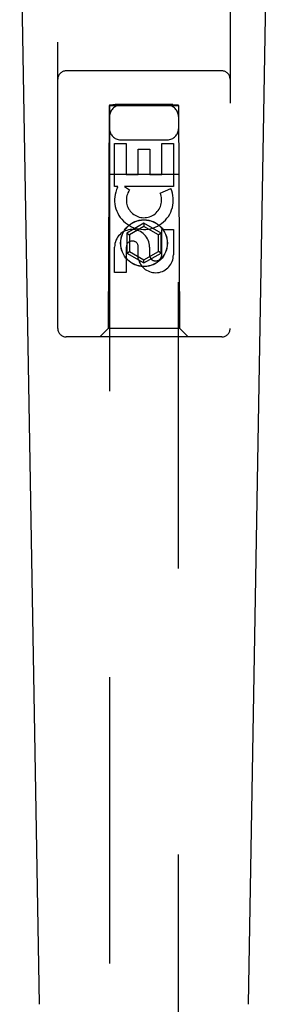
# Model space of a CAD drawing. Header units: inches. Extents: x 0 to 189, y 0 to 122.
# Tile 9 of 18: x 63.91 to 64.811, y 56.873 to 60.445. Entities that reach past the tile are written whole.
import ezdxf

# ---------------------------------------------------------------- set-up
doc = ezdxf.new("R2010")
doc.units = ezdxf.units.IN
doc.header["$LTSCALE"] = 10.388889
doc.header["$MEASUREMENT"] = 0
doc.linetypes.add('HIDDEN', pattern=[0.2, 0.1, -0.1])
doc.layers.add('MASTER_DOOR_ASSEMBLY', color=7, linetype='CONTINUOUS')

msp = doc.modelspace()

# ---------------------------------------------------------------- linework, layer by layer
at = {"layer": 'MASTER_DOOR_ASSEMBLY', "color": 8, "linetype": 'HIDDEN'}
for p, q in [((64.0481, 59.3245), (64.0481, 61.182)), ((64.6731, 61.182), (64.6731, 59.3245)), ((64.6431, 60.2595), (64.0781, 60.2595)), ((64.2341, 60.1345), (64.2306, 59.3245)), ((64.2341, 60.1345), (64.4871, 60.1345)), ((64.2356, 60.1369), (64.2356, 39.7545)), ((64.2366, 60.137), (64.2378, 60.137)), ((64.2378, 60.137), (64.2404, 60.137)), ((64.2395, 60.1328), (64.2378, 60.1328)), ((64.2452, 60.1327), (64.2395, 60.1328)), ((64.2404, 60.137), (64.248, 60.1371)), ((64.2556, 60.1327), (64.2452, 60.1327)), ((64.248, 60.1371), (64.2556, 60.1371)), ((64.4656, 60.1371), (64.2556, 60.1371)), ((64.4733, 60.1327), (64.2556, 60.1327)), ((64.4656, 60.1371), (64.4761, 60.137)), ((64.4809, 60.1327), (64.4733, 60.1327)), ((64.4761, 60.137), (64.4818, 60.137)), ((64.4835, 60.1328), (64.4809, 60.1327)), ((64.4818, 60.137), (64.4835, 60.137)), ((64.4847, 60.1328), (64.4835, 60.1328)), ((64.4856, 39.7545), (64.4856, 60.1369)), ((64.4906, 59.3245), (64.4871, 60.1345)), ((64.2541, 59.9967), (64.2965, 59.9967)), ((64.2541, 59.8405), (64.2541, 59.9967)), ((64.2756, 60.0095), (64.4456, 60.0095)), ((64.2965, 59.9967), (64.2965, 59.8831)), ((64.4248, 59.9967), (64.4673, 59.9967)), ((64.4248, 59.8831), (64.4248, 59.9967)), ((64.4673, 59.9967), (64.4673, 59.8405)), ((64.34, 59.9754), (64.3824, 59.9754)), ((64.34, 59.8831), (64.34, 59.9754)), ((64.3824, 59.9754), (64.3824, 59.8831)), ((64.2331, 59.8845), (64.4882, 59.8845)), ((64.2965, 59.8831), (64.34, 59.8831)), ((64.3824, 59.8831), (64.4248, 59.8831)), ((64.2663, 59.8405), (64.2541, 59.8405)), ((64.2646, 59.837), (64.2663, 59.8405)), ((64.4673, 59.8405), (64.2897, 59.8405)), ((64.2897, 59.8405), (64.3082, 59.8275)), ((64.4192, 59.8161), (64.4583, 59.8331)), ((64.3606, 59.707), (64.2981, 59.6709)), ((64.4231, 59.6709), (64.3606, 59.707)), ((64.3606, 59.707), (64.3606, 59.6954)), ((64.2981, 59.6709), (64.3081, 59.6651)), ((64.2981, 59.6709), (64.2981, 59.5987)), ((64.3606, 59.6954), (64.3081, 59.6651)), ((64.4131, 59.6651), (64.3606, 59.6954)), ((64.4231, 59.6709), (64.4131, 59.6651)), ((64.4231, 59.5987), (64.4231, 59.6709)), ((64.4248, 59.6843), (64.4673, 59.6843)), ((64.4248, 59.5918), (64.4248, 59.6843)), ((64.4673, 59.6843), (64.4673, 59.5918)), ((64.3081, 59.6651), (64.3081, 59.6045)), ((64.4131, 59.6045), (64.4131, 59.6651)), ((64.2541, 59.528), (64.2541, 59.6204)), ((64.2965, 59.6204), (64.2965, 59.528)), ((64.2981, 59.5987), (64.3081, 59.6045)), ((64.2981, 59.5987), (64.3606, 59.5627)), ((64.3081, 59.6045), (64.3606, 59.5742)), ((64.34, 59.578), (64.34, 59.6243)), ((64.3606, 59.5742), (64.4131, 59.6045)), ((64.3606, 59.5627), (64.4231, 59.5987)), ((64.381, 59.6204), (64.381, 59.5919)), ((64.4231, 59.5987), (64.4131, 59.6045)), ((64.3606, 59.5627), (64.3606, 59.5742)), ((64.2965, 59.528), (64.2541, 59.528)), ((64.2306, 59.3245), (64.2006, 59.2945)), ((64.4906, 59.3245), (64.2306, 59.3245)), ((64.4906, 59.3245), (64.5206, 59.2945)), ((64.6431, 59.2945), (64.0781, 59.2945))]:
    msp.add_line(p, q, dxfattribs=at)
at = {"layer": 'MASTER_DOOR_ASSEMBLY', "color": 7, "linetype": 'Continuous'}
for p, q in [((63.9821, 56.8726), (63.9099, 61.0119)), ((64.7392, 56.8726), (64.8114, 61.0119))]:
    msp.add_line(p, q, dxfattribs=at)
at = {"layer": 'MASTER_DOOR_ASSEMBLY', "color": 8, "linetype": 'HIDDEN'}
for points in [[(64.2356, 60.1369), (64.2357, 60.1369), (64.2359, 60.1369), (64.2362, 60.137), (64.2366, 60.137)], [(64.2378, 60.1328), (64.2366, 60.1328), (64.2362, 60.1328), (64.2359, 60.1328), (64.2357, 60.1328), (64.2356, 60.1328)], [(64.4835, 60.137), (64.4847, 60.137), (64.4851, 60.137), (64.4854, 60.1369), (64.4856, 60.1369), (64.4856, 60.1369)], [(64.4856, 60.1328), (64.4856, 60.1328), (64.4854, 60.1328), (64.4851, 60.1328), (64.4847, 60.1328)]]:
    msp.add_lwpolyline(points, dxfattribs=at)
for radius in [0.085, 0.0845]:
    msp.add_circle((64.3606, 59.6345), radius, dxfattribs=at)
for centre, radius, start, end in [((64.0781, 60.2295), 0.03, 90, 180), ((64.6431, 60.2295), 0.03, 0, 90), ((64.2756, 60.0945), 0.04, 90, 180), ((64.4456, 60.0945), 0.04, 0, 90), ((64.2756, 60.0495), 0.04, 180, 270), ((64.4456, 60.0495), 0.04, 270, 360), ((64.3605, 59.7908), 0.1065, 154.2636, 23.4027), ((64.3605, 59.7908), 0.0639, 144.8895, 23.4026), ((64.3175, 59.6204), 0.0635, 0, 180), ((64.3184, 59.6204), 0.0219, 10.307, 180), ((64.4029, 59.5917), 0.0644, 192.2995, 0.0775), ((64.4029, 59.5918), 0.0219, 179.9011, 360), ((64.0781, 59.3245), 0.03, 180, 270), ((64.6431, 59.3245), 0.03, 270, 360)]:
    msp.add_arc(centre, radius, start, end, dxfattribs=at)

doc.saveas('drawing.dxf')
